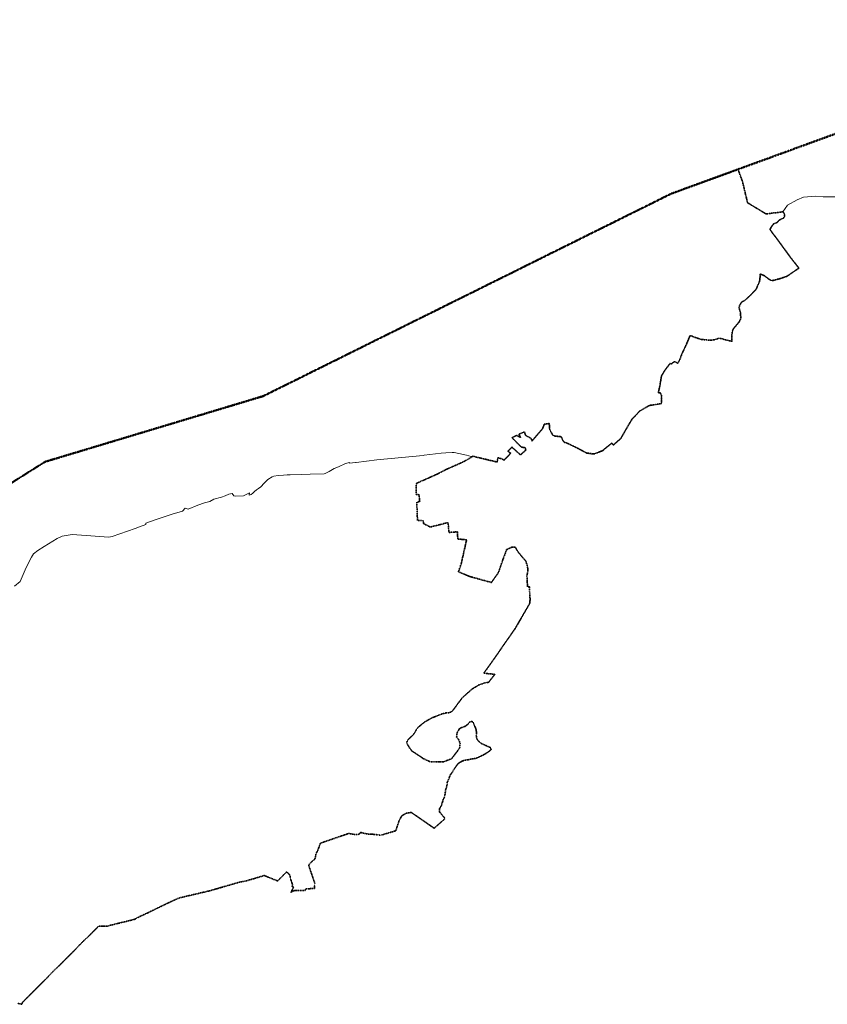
# Model space of a CAD drawing. Extents: x 5459987 to 5506369, y 5959610 to 5991660.
# Tile 47 of 51: x 5467189 to 5474295, y 5976956 to 5985614. Entities that reach past the tile are written whole.
import ezdxf

# ---------------------------------------------------------------- set-up
doc = ezdxf.new("R2010")
doc.units = 0
doc.linetypes.add('DWUKROPK4-3', pattern=[3.48, 2, -0.46, 0.05, -0.46, 0.05, -0.46])
doc.linetypes.add('KROPK3-2', pattern=[2.49, 1.5, -0.47, 0.05, -0.47])
doc.layers.get('0').update_dxf_attribs({"linetype": 'CONTINUOUS'})
for name, color, linetype, lineweight in [('GEPPGG', 7, 'CONTINUOUS', 18), ('GEPPGW', 7, 'CONTINUOUS', 18), ('GESJEW', 7, 'CONTINUOUS', 35), ('GESJPO', 7, 'CONTINUOUS', 50), ('GESOZN', 7, 'CONTINUOUS', 18)]:
    doc.layers.add(name, color=color, linetype=linetype, lineweight=lineweight)

# ---------------------------------------------------------------- blocks, each defined once
blk = doc.blocks.new('GEPPGG1_1')
at = {"color": 0}
blk.add_lwpolyline([(0, 0.25), (0.077254, 0.237764), (0.146946, 0.202254), (0.202254, 0.146946), (0.237764, 0.077254), (0.25, 0), (0.237764, -0.077254), (0.202254, -0.146946), (0.146946, -0.202254), (0.077254, -0.237764), (0, -0.25), (-0.077254, -0.237764), (-0.146946, -0.202254), (-0.202254, -0.146946), (-0.237764, -0.077254), (-0.25, 0), (-0.237764, 0.077254), (-0.202254, 0.146946), (-0.146946, 0.202254), (-0.077254, 0.237764)], close=True, dxfattribs=at)
blk = doc.blocks.new('GEPPGG1_2')
blk.add_hatch(color=0).paths.add_polyline_path([(0, -0.045), (0.013906, -0.042798), (0.02645, -0.036406), (0.036406, -0.02645), (0.042798, -0.013906), (0.045, 0), (0.042798, 0.013906), (0.036406, 0.02645), (0.02645, 0.036406), (0.013906, 0.042798), (0, 0.045), (-0.013906, 0.042798), (-0.02645, 0.036406), (-0.036406, 0.02645), (-0.042798, 0.013906), (-0.045, 0), (-0.042798, -0.013906), (-0.036406, -0.02645), (-0.02645, -0.036406), (-0.013906, -0.042798)])
blk = doc.blocks.new('GEPPGW1_1')
at = {"color": 0}
blk.add_lwpolyline([(0, 0.25), (0.077254, 0.237764), (0.146946, 0.202254), (0.202254, 0.146946), (0.237764, 0.077254), (0.25, 0), (0.237764, -0.077254), (0.202254, -0.146946), (0.146946, -0.202254), (0.077254, -0.237764), (0, -0.25), (-0.077254, -0.237764), (-0.146946, -0.202254), (-0.202254, -0.146946), (-0.237764, -0.077254), (-0.25, 0), (-0.237764, 0.077254), (-0.202254, 0.146946), (-0.146946, 0.202254), (-0.077254, 0.237764)], close=True, dxfattribs=at)

msp = doc.modelspace()

# ---------------------------------------------------------------- linework, layer by layer
at = {"layer": 'GESJEW', "color": 252, "linetype": 'KROPK3-2', "lineweight": 35, "elevation": 10.2}
msp.add_lwpolyline([(5467171.2, 5976965.5), (5467206.1, 5976956.2), (5467214.3, 5976974.9), (5467323.8, 5977083.6), (5467371.1, 5977130.7), (5467486.5, 5977248.2), (5467563.5, 5977323.3), (5467566.7, 5977326.4), (5467571.7, 5977330.4), (5467750.8, 5977512.6), (5467828.8, 5977587.7), (5467874.6, 5977635.4), (5467881.7, 5977642.7), (5467959, 5977643.8), (5468197, 5977702.3), (5468250.2, 5977729.8), (5468321.2, 5977762.9), (5468330.4, 5977767.2), (5468428.7, 5977815.4), (5468562.1, 5977878.4), (5468580.6, 5977887.2), (5468614.7, 5977896.5), (5468859.5, 5977953.9), (5469123, 5978029.8), (5469182.3, 5978041.2), (5469340.7, 5978088.3), (5469434.7, 5978049.9), (5469459.4, 5978041), (5469537.5, 5978119.5), (5469565.7, 5978093.9), (5469569.7, 5978062.3), (5469573.8, 5978053.3), (5469589.5, 5978008.9), (5469586.8, 5977992.3), (5469599.6, 5977985.4), (5469574.2, 5977940.7), (5469604.5, 5977955.2), (5469658.2, 5977957), (5469700.4, 5977957.7), (5469700.5, 5977969.2), (5469732.8, 5977972), (5469781.9, 5977975.3), (5469785.2, 5978009.2), (5469786.1, 5978018.7), (5469731.7, 5978177.5), (5469741.5, 5978194.4), (5469786.1, 5978233.8), (5469797.6, 5978282), (5469811.8, 5978310), (5469834.8, 5978371.7), (5469853, 5978379.3), (5470068.6, 5978453), (5470083, 5978457.9), (5470132.4, 5978449.6), (5470173.4, 5978450.7), (5470189.3, 5978466.9), (5470242.8, 5978454.2), (5470296.3, 5978450.8), (5470342.7, 5978446.3), (5470366.2, 5978442.2), (5470440, 5978464.8), (5470498.2, 5978482.2), (5470521.4, 5978553.9), (5470526.2, 5978568.5), (5470550.5, 5978613.4), (5470590.8, 5978636.9), (5470634.6, 5978642.9), (5470835.9, 5978504.4), (5470932.3, 5978589.4), (5470883.5, 5978646.4), (5470881.3, 5978669.7), (5470883, 5978676.1), (5470899.4, 5978704.3), (5470916.3, 5978759.2), (5470926.1, 5978777.4), (5470927.6, 5978785.9), (5470931.5, 5978801.8), (5470936.6, 5978841.9), (5470943.6, 5978862.9), (5470948.2, 5978884.5), (5470951.5, 5978909.6), (5470959.8, 5978926.1), (5470977.1, 5978971.5), (5470995.8, 5978998.1), (5471013.8, 5979028.3), (5471048.3, 5979074.6), (5471079.9, 5979093.4), (5471099, 5979100.4), (5471136.3, 5979106.5), (5471174.1, 5979114.4), (5471207.8, 5979119.7), (5471268.3, 5979149.1), (5471277.9, 5979153.6), (5471319.1, 5979180.1), (5471336.6, 5979197.6), (5471333.4, 5979211.6), (5471250.5, 5979249.7), (5471223.4, 5979272.8), (5471210.8, 5979291.2), (5471208, 5979300.8), (5471206.6, 5979322.5), (5471208.4, 5979346.4), (5471202.9, 5979378.6), (5471177, 5979437.5), (5471169.2, 5979442.9), (5471161.6, 5979442.8), (5471152, 5979440.6), (5471131, 5979417.7), (5471107.3, 5979399.7), (5471075.1, 5979389), (5471057.6, 5979378.6), (5471044.9, 5979354.6), (5471037.8, 5979345.5), (5471033.3, 5979304.8), (5471052.5, 5979283), (5471063.2, 5979251.7), (5471061.7, 5979215.7), (5471038.1, 5979178.3), (5471031.2, 5979171.2), (5470989.1, 5979115), (5470916.3, 5979087.6), (5470800.2, 5979087), (5470793.2, 5979092.5), (5470734.9, 5979119), (5470728.3, 5979125.3), (5470640.3, 5979183.2), (5470620.8, 5979207.3), (5470595.1, 5979251.9), (5470598.2, 5979275.6), (5470650.8, 5979325), (5470667.8, 5979349.7), (5470681.6, 5979375.2), (5470699.2, 5979395.5), (5470752.3, 5979438.8), (5470812.9, 5979473.3), (5470909, 5979510.9), (5470939.8, 5979518.5), (5470960.6, 5979520), (5470968.1, 5979520.5), (5470989.3, 5979528.9), (5471003.4, 5979543), (5471042.1, 5979597.3), (5471085.2, 5979653.6), (5471171.4, 5979729.5), (5471230, 5979764.6), (5471277.4, 5979780.8), (5471300, 5979784.6), (5471315.6, 5979788.1), (5471316, 5979788.7), (5471369.2, 5979857.6), (5471272.1, 5979867.5), (5471299, 5979903.4), (5471344.2, 5979967.6), (5471392.6, 5980035.5), (5471441.2, 5980107.2), (5471486.3, 5980171.1), (5471518.2, 5980216.9), (5471547.4, 5980258.9), (5471676.1, 5980479.7), (5471680, 5980516.2), (5471675.1, 5980589), (5471673.1, 5980628.4), (5471657.1, 5980627.6), (5471651.8, 5980721.2), (5471655.6, 5980742.9), (5471660.9, 5980775), (5471656.4, 5980805.6), (5471643.4, 5980852.4), (5471610.2, 5980890), (5471605.5, 5980895.2), (5471569.6, 5980939.9), (5471551.8, 5980972.5), (5471540, 5980977.3), (5471521.8, 5980977), (5471479, 5980956.4), (5471473.6, 5980953.8), (5471463.9, 5980928.2), (5471441, 5980867.7), (5471404.5, 5980761.3), (5471395.4, 5980743.5), (5471339.1, 5980665.2), (5471148.2, 5980717.9), (5471049.8, 5980759.4), (5471073.7, 5980831.2), (5471105.8, 5980972.1), (5471121.5, 5981040.8), (5471075, 5981044.5), (5471043.3, 5981046.9), (5471041, 5981110.8), (5470967.4, 5981105.4), (5470957, 5981192.3), (5470801, 5981152.5), (5470743.4, 5981182.8), (5470738.4, 5981208.5), (5470688.5, 5981211.4), (5470683.1, 5981370.3), (5470708.7, 5981376.2), (5470702.5, 5981436.7), (5470678.2, 5981439.4), (5470678.9, 5981536.3), (5470860.7, 5981617.2), (5470940.7, 5981658.3), (5470949.8, 5981662.3), (5470979, 5981675.3), (5470981.1, 5981676.2), (5470997.6, 5981683.6), (5471097.5, 5981728.7), (5471133.2, 5981749.2), (5471152.2, 5981760), (5471176.3, 5981775.3), (5471389.7, 5981724.2), (5471397.4, 5981761.8), (5471428, 5981753.5), (5471432.8, 5981752.2), (5471450, 5981740.7), (5471464.8, 5981756.2), (5471488.2, 5981778.8), (5471509.2, 5981802.3), (5471485.3, 5981818.5), (5471519.7, 5981855.6), (5471540.2, 5981837.1), (5471595.5, 5981786.5), (5471641.6, 5981829.6), (5471638.1, 5981845.1), (5471637, 5981850), (5471603.9, 5981854.8), (5471593.3, 5981865.4), (5471576.4, 5981882.5), (5471521.2, 5981938), (5471561.5, 5981958.9), (5471595, 5981939.7), (5471582.3, 5981969.8), (5471630.3, 5981989.8), (5471639.2, 5981960.7), (5471656.5, 5981948.2), (5471683.6, 5981936.9), (5471695.3, 5981919.8), (5471695.4, 5981908.5), (5471710.2, 5981925.7), (5471733.4, 5981952.3), (5471734.3, 5981953.4), (5471788.3, 5982015.9), (5471805, 5982056.2), (5471849, 5982062.7), (5471850.2, 5982014.2), (5471878.3, 5981962.2), (5471901.6, 5981951.1), (5471916.3, 5981950.5), (5471939.7, 5981949.6), (5471942.7, 5981948.8), (5471945.9, 5981948.1), (5471948.5, 5981947.1), (5471951.4, 5981945.6), (5471954.2, 5981943.6), (5471955.8, 5981941.5), (5471957.4, 5981939.4), (5471958.8, 5981936.6), (5471966, 5981918.5), (5471969.8, 5981910.4), (5471973.9, 5981906.1), (5471983.8, 5981895.9), (5472005.4, 5981890.9), (5472098.4, 5981845.4), (5472105.4, 5981842), (5472113.3, 5981837.8), (5472133.3, 5981827), (5472152.8, 5981816.5), (5472158.3, 5981813.5), (5472174.1, 5981805), (5472176.5, 5981803.7), (5472197.2, 5981800.7), (5472239.5, 5981794.8), (5472275.4, 5981807.3), (5472322, 5981826.2), (5472331.9, 5981836.6), (5472397.8, 5981890.1), (5472413.2, 5981874.1), (5472466.9, 5981922), (5472479.9, 5981935.3), (5472547.2, 5982051.3), (5472576.3, 5982099.9), (5472608, 5982133.9), (5472646.3, 5982173.4), (5472729.2, 5982221.8), (5472834.9, 5982238.8), (5472836.5, 5982252.3), (5472837.3, 5982260), (5472837.3, 5982261.2), (5472837.1, 5982305), (5472831.3, 5982322), (5472827.4, 5982333.3), (5472820.4, 5982333.7), (5472817.5, 5982333.8), (5472812.4, 5982334.1), (5472808.5, 5982334.3), (5472821, 5982391.3), (5472823, 5982403.2), (5472823.7, 5982408), (5472827.6, 5982432), (5472835.6, 5982481.2), (5472850.6, 5982506.2), (5472866, 5982531.6), (5472912.2, 5982591.9), (5472922, 5982586.8), (5472950.2, 5982607.5), (5472973.5, 5982595.5), (5472976.1, 5982594.2), (5472979.7, 5982592.3), (5472994.7, 5982619.5), (5472998.2, 5982628.7), (5473005.3, 5982647.3), (5473007.3, 5982652.4), (5473018.9, 5982682.7), (5473027.2, 5982700.2), (5473036.6, 5982720), (5473037.9, 5982722.7), (5473039.8, 5982726.6), (5473057.9, 5982765.1), (5473088.1, 5982838), (5473130.7, 5982820.7), (5473186.8, 5982802.2), (5473276.7, 5982794.9), (5473300.2, 5982799.2), (5473305.3, 5982800.8), (5473343.4, 5982812.9), (5473370.9, 5982807.1), (5473387.3, 5982802.5), (5473425.5, 5982792), (5473446.8, 5982787.5), (5473456.3, 5982785.1), (5473455.3, 5982840.7), (5473459.7, 5982877.5), (5473469.3, 5982897.1), (5473517.7, 5982953.9), (5473534.1, 5982986), (5473530.1, 5983039.4), (5473518, 5983083.7), (5473525.7, 5983106.7), (5473540.6, 5983130.2), (5473571.2, 5983147.2), (5473618.5, 5983190.5), (5473669, 5983244.1), (5473696.4, 5983306.8), (5473702.2, 5983333), (5473704.4, 5983378), (5473741.3, 5983362.8), (5473785, 5983329.4), (5473801, 5983321.4), (5473820.4, 5983322), (5473876.2, 5983336.6), (5473939.9, 5983357.4), (5474045.5, 5983429.7), (5474001.6, 5983485), (5473963.4, 5983533.7), (5473925.5, 5983587), (5473892.1, 5983632.2), (5473840.7, 5983701.9), (5473815.6, 5983733.8), (5473790.8, 5983770.2), (5473806.7, 5983798.1), (5473822.3, 5983817.6), (5473852.5, 5983831.5), (5473874.5, 5983853.2), (5473908.8, 5983868.7), (5473918.6, 5983882.9), (5473917.2, 5983907.8), (5473904.7, 5983924.3), (5473755.7, 5983906.2), (5473593.9, 5984003.7), (5473552.9, 5984172.1), (5473548.5, 5984191.1), (5473509.4, 5984298.3), (5472921.8, 5984084.1), (5469331.6, 5982304), (5467411.9, 5981726.5), (5466988.9, 5981460.5)], dxfattribs=at)
at = {"layer": 'GESJPO', "color": 252, "linetype": 'DWUKROPK4-3', "lineweight": 50, "elevation": 10.3}
msp.add_lwpolyline([(5477118, 5985614), (5473509.4, 5984298.3), (5472921.8, 5984084.1), (5469331.6, 5982304), (5467411.9, 5981726.5), (5466988.9, 5981460.5)], dxfattribs=at)
at = {"layer": 'GESOZN', "color": 252, "linetype": 'Continuous', "lineweight": 18, "elevation": 10.1}
for points in [[(5477118, 5985614), (5473509.4, 5984298.3), (5472921.8, 5984084.1), (5469331.6, 5982304), (5467411.9, 5981726.5), (5466988.9, 5981460.5)], [(5467141.6, 5980632.1), (5467192.1, 5980672.9), (5467246.6, 5980797.3), (5467292.4, 5980887.7), (5467309.9, 5980916), (5467348.1, 5980946), (5467402.7, 5980980.8), (5467517.7, 5981051), (5467562.7, 5981073.1), (5467649.3, 5981087), (5467773, 5981078.9), (5467972.6, 5981064.7), (5468002.4, 5981069.9), (5468204.6, 5981138.7), (5468243.2, 5981153.7), (5468299.9, 5981174.1), (5468298.7, 5981188.1), (5468388.7, 5981219.4), (5468531.5, 5981265.8), (5468622.4, 5981293.3), (5468644.5, 5981319.1), (5468670.8, 5981311.2), (5468755.3, 5981344.3), (5468815.3, 5981366.2), (5468862.7, 5981378.2), (5468896, 5981399), (5468965.7, 5981415.2), (5468996.3, 5981427.3), (5469028.3, 5981442.7), (5469059.3, 5981447), (5469073.5, 5981427.3), (5469091.9, 5981423.5), (5469156.8, 5981426.3), (5469209.5, 5981453.2), (5469206.6, 5981434.1), (5469224.3, 5981439.5), (5469241.1, 5981451.2), (5469254.2, 5981464.4), (5469273.5, 5981479.6), (5469290.8, 5981492.1), (5469309.5, 5981507.6), (5469340.3, 5981539.1), (5469371.2, 5981571), (5469410.9, 5981593), (5469426.1, 5981600.8), (5469462.6, 5981606.8), (5469511.1, 5981609), (5469543.3, 5981610.4), (5469569.8, 5981611.4), (5469664.8, 5981614.8), (5469745.6, 5981617.7), (5469867, 5981621.7), (5469876.8, 5981624.3), (5469912.1, 5981640.4), (5469956.2, 5981666.6), (5469994.2, 5981681.9), (5470056.2, 5981712.6), (5470068, 5981715.1), (5470089.7, 5981720.4), (5470090.9, 5981715.5), (5470142.2, 5981720.5), (5470149.3, 5981721.6), (5470330.9, 5981743.2), (5470552.1, 5981765.3), (5470739.1, 5981782.7), (5470748, 5981784.1), (5470897, 5981801.5), (5470937.8, 5981804.9), (5470994.7, 5981808.7), (5471012.9, 5981807.6), (5471052, 5981799.1), (5471120.5, 5981783.9), (5471161.6, 5981773.2), (5471176.3, 5981775.3), (5471389.7, 5981724.2), (5471397.4, 5981761.8), (5471428, 5981753.5), (5471432.8, 5981752.2), (5471450, 5981740.7), (5471464.8, 5981756.2), (5471488.2, 5981778.8), (5471509.2, 5981802.3), (5471485.3, 5981818.5), (5471519.7, 5981855.6), (5471540.2, 5981837.1), (5471595.5, 5981786.5), (5471641.6, 5981829.6), (5471638.1, 5981845.1), (5471637, 5981850), (5471603.9, 5981854.8), (5471593.3, 5981865.4), (5471576.4, 5981882.5), (5471521.2, 5981938), (5471561.5, 5981958.9), (5471595, 5981939.7), (5471582.3, 5981969.8), (5471630.3, 5981989.8), (5471639.2, 5981960.7), (5471656.5, 5981948.2), (5471683.6, 5981936.9), (5471695.3, 5981919.8), (5471695.4, 5981908.5), (5471710.2, 5981925.7), (5471733.4, 5981952.3), (5471734.3, 5981953.4), (5471788.3, 5982015.9), (5471805, 5982056.2), (5471849, 5982062.7), (5471850.2, 5982014.2), (5471878.3, 5981962.2), (5471901.6, 5981951.1), (5471916.3, 5981950.5), (5471939.7, 5981949.6), (5471942.7, 5981948.8), (5471945.9, 5981948.1), (5471948.5, 5981947.1), (5471951.4, 5981945.6), (5471954.2, 5981943.6), (5471955.8, 5981941.5), (5471957.4, 5981939.4), (5471958.8, 5981936.6), (5471966, 5981918.5), (5471969.8, 5981910.4), (5471983.8, 5981895.9), (5472005.4, 5981890.9), (5472098.4, 5981845.4), (5472105.4, 5981842), (5472113.3, 5981837.8), (5472133.3, 5981827), (5472152.8, 5981816.5), (5472158.3, 5981813.5), (5472174.1, 5981805), (5472176.5, 5981803.7), (5472197.2, 5981800.7), (5472239.5, 5981794.8), (5472275.4, 5981807.3), (5472322, 5981826.2), (5472331.9, 5981836.6), (5472397.8, 5981890.1), (5472413.2, 5981874.1), (5472466.9, 5981922), (5472479.9, 5981935.3), (5472547.2, 5982051.3), (5472576.3, 5982099.9), (5472608, 5982133.9), (5472646.3, 5982173.4), (5472729.2, 5982221.8), (5472834.9, 5982238.8), (5472836.5, 5982252.3), (5472837.3, 5982260), (5472837.3, 5982261.2), (5472837.1, 5982305), (5472831.3, 5982322), (5472827.4, 5982333.3), (5472820.4, 5982333.7), (5472817.5, 5982333.8), (5472812.4, 5982334.1), (5472808.5, 5982334.3), (5472821, 5982391.3), (5472823, 5982403.2), (5472823.7, 5982408), (5472827.6, 5982432), (5472835.6, 5982481.2), (5472850.6, 5982506.2), (5472866, 5982531.6), (5472912.2, 5982591.9), (5472922, 5982586.8), (5472950.2, 5982607.5), (5472973.5, 5982595.5), (5472976.1, 5982594.2), (5472979.7, 5982592.3), (5472994.7, 5982619.5), (5472998.2, 5982628.7), (5473005.3, 5982647.3), (5473007.3, 5982652.4), (5473018.9, 5982682.7), (5473027.2, 5982700.2), (5473036.6, 5982720), (5473037.9, 5982722.7), (5473039.8, 5982726.6), (5473057.9, 5982765.1), (5473088.1, 5982838), (5473130.7, 5982820.7), (5473186.8, 5982802.2), (5473276.7, 5982794.9), (5473300.2, 5982799.2), (5473305.3, 5982800.8), (5473343.4, 5982812.9), (5473370.9, 5982807.1), (5473387.3, 5982802.5), (5473425.5, 5982792), (5473446.8, 5982787.5), (5473456.3, 5982785.1), (5473455.3, 5982840.7), (5473459.7, 5982877.5), (5473469.3, 5982897.1), (5473517.7, 5982953.9), (5473534.1, 5982986), (5473530.1, 5983039.4), (5473518, 5983083.7), (5473525.7, 5983106.7), (5473540.6, 5983130.2), (5473571.2, 5983147.2), (5473618.5, 5983190.5), (5473669, 5983244.1), (5473696.4, 5983306.8), (5473702.2, 5983333), (5473704.4, 5983378), (5473741.3, 5983362.8), (5473785, 5983329.4), (5473801, 5983321.4), (5473820.4, 5983322), (5473876.2, 5983336.6), (5473939.9, 5983357.4), (5474045.5, 5983429.7), (5474001.6, 5983485), (5473963.4, 5983533.7), (5473925.5, 5983587), (5473892.1, 5983632.2), (5473840.7, 5983701.9), (5473815.6, 5983733.8), (5473790.8, 5983770.2), (5473806.7, 5983798.1), (5473822.3, 5983817.6), (5473852.5, 5983831.5), (5473874.5, 5983853.2), (5473908.8, 5983868.7), (5473918.6, 5983882.9), (5473917.2, 5983907.8), (5473904.7, 5983924.3), (5473945.2, 5983983.9), (5474030.5, 5984029.2), (5474086.8, 5984052.6), (5474191.9, 5984063.2), (5474259.3, 5984055), (5474372, 5984056.7)]]:
    msp.add_lwpolyline(points, dxfattribs=at)

# ---------------------------------------------------------------- block references
at = {"layer": 'GEPPGG', "color": 252, "linetype": 'Continuous', "lineweight": 18}
for name, p in [('GEPPGG1_2', (5473548.5, 5984191.1, 10.2)), ('GEPPGG1_2', (5473552.9, 5984172.1, 10.2)), ('GEPPGG1_2', (5473593.9, 5984003.7, 10.2)), ('GEPPGG1_2', (5473755.7, 5983906.2, 10.2)), ('GEPPGG1_1', (5473874.5, 5983853.2, 10.2)), ('GEPPGG1_2', (5473904.7, 5983924.3, 10.2)), ('GEPPGG1_1', (5473908.8, 5983868.7, 10.2)), ('GEPPGG1_1', (5473917.2, 5983907.8, 10.2)), ('GEPPGG1_1', (5473918.6, 5983882.9, 10.2)), ('GEPPGG1_1', (5473790.8, 5983770.2, 10.2)), ('GEPPGG1_2', (5473806.7, 5983798.1, 10.2)), ('GEPPGG1_1', (5473822.3, 5983817.6, 10.2)), ('GEPPGG1_2', (5473852.5, 5983831.5, 10.2)), ('GEPPGG1_1', (5473815.6, 5983733.8, 10.2)), ('GEPPGG1_2', (5473840.7, 5983701.9, 10.2)), ('GEPPGG1_1', (5473892.1, 5983632.2, 10.2)), ('GEPPGG1_1', (5473925.5, 5983587, 10.2)), ('GEPPGG1_2', (5473963.4, 5983533.7, 10.2)), ('GEPPGG1_1', (5474001.6, 5983485, 10.2)), ('GEPPGG1_1', (5474045.5, 5983429.7, 10.2)), ('GEPPGG1_1', (5473702.2, 5983333, 10.2)), ('GEPPGG1_1', (5473704.4, 5983378, 10.2)), ('GEPPGG1_1', (5473741.3, 5983362.8, 10.2)), ('GEPPGG1_2', (5473785, 5983329.4, 10.2)), ('GEPPGG1_2', (5473801, 5983321.4, 10.2)), ('GEPPGG1_2', (5473820.4, 5983322, 10.2)), ('GEPPGG1_1', (5473876.2, 5983336.6, 10.2)), ('GEPPGG1_1', (5473939.9, 5983357.4, 10.2)), ('GEPPGG1_1', (5473669, 5983244.1, 10.2)), ('GEPPGG1_1', (5473696.4, 5983306.8, 10.2)), ('GEPPGG1_1', (5473571.2, 5983147.2, 10.2)), ('GEPPGG1_1', (5473618.5, 5983190.5, 10.2)), ('GEPPGG1_1', (5473518, 5983083.7, 10.2)), ('GEPPGG1_2', (5473525.7, 5983106.7, 10.2)), ('GEPPGG1_1', (5473540.6, 5983130.2, 10.2)), ('GEPPGG1_1', (5473530.1, 5983039.4, 10.2)), ('GEPPGG1_1', (5473534.1, 5982986, 10.2)), ('GEPPGG1_1', (5473469.3, 5982897.1, 10.2)), ('GEPPGG1_1', (5473517.7, 5982953.9, 10.2)), ('GEPPGG1_1', (5473088.1, 5982838, 10.2)), ('GEPPGG1_1', (5473130.7, 5982820.7, 10.2)), ('GEPPGG1_1', (5473186.8, 5982802.2, 10.2)), ('GEPPGG1_1', (5473300.2, 5982799.2, 10.2)), ('GEPPGG1_1', (5473305.3, 5982800.8, 10.2)), ('GEPPGG1_1', (5473343.4, 5982812.9, 10.2)), ('GEPPGG1_1', (5473370.9, 5982807.1, 10.2)), ('GEPPGG1_1', (5473387.3, 5982802.5, 10.2)), ('GEPPGG1_1', (5473455.3, 5982840.7, 10.2)), ('GEPPGG1_1', (5473459.7, 5982877.5, 10.2)), ('GEPPGG1_1', (5473036.6, 5982720, 10.2)), ('GEPPGG1_1', (5473037.9, 5982722.7, 10.2)), ('GEPPGG1_1', (5473039.8, 5982726.6, 10.2)), ('GEPPGG1_1', (5473057.9, 5982765.1, 10.2)), ('GEPPGG1_1', (5473276.7, 5982794.9, 10.2)), ('GEPPGG1_1', (5473425.5, 5982792, 10.2)), ('GEPPGG1_1', (5473446.8, 5982787.5, 10.2)), ('GEPPGG1_1', (5473456.3, 5982785.1, 10.2)), ('GEPPGG1_1', (5472998.2, 5982628.7, 10.2)), ('GEPPGG1_1', (5473005.3, 5982647.3, 10.2)), ('GEPPGG1_1', (5473007.3, 5982652.4, 10.2)), ('GEPPGG1_1', (5473018.9, 5982682.7, 10.2)), ('GEPPGG1_1', (5473027.2, 5982700.2, 10.2)), ('GEPPGG1_1', (5472912.2, 5982591.9, 10.2)), ('GEPPGG1_1', (5472922, 5982586.8, 10.2)), ('GEPPGG1_1', (5472950.2, 5982607.5, 10.2)), ('GEPPGG1_1', (5472973.5, 5982595.5, 10.2)), ('GEPPGG1_1', (5472976.1, 5982594.2, 10.2)), ('GEPPGG1_1', (5472979.7, 5982592.3, 10.2)), ('GEPPGG1_1', (5472994.7, 5982619.5, 10.2)), ('GEPPGG1_1', (5472835.6, 5982481.2, 10.2)), ('GEPPGG1_1', (5472850.6, 5982506.2, 10.2)), ('GEPPGG1_1', (5472866, 5982531.6, 10.2)), ('GEPPGG1_1', (5472821, 5982391.3, 10.2)), ('GEPPGG1_1', (5472823, 5982403.2, 10.2)), ('GEPPGG1_1', (5472823.7, 5982408, 10.2)), ('GEPPGG1_1', (5472827.6, 5982432, 10.2)), ('GEPPGG1_1', (5472808.5, 5982334.3, 10.2)), ('GEPPGG1_1', (5472812.4, 5982334.1, 10.2)), ('GEPPGG1_1', (5472817.5, 5982333.8, 10.2)), ('GEPPGG1_1', (5472820.4, 5982333.7, 10.2)), ('GEPPGG1_1', (5472827.4, 5982333.3, 10.2)), ('GEPPGG1_1', (5472831.3, 5982322, 10.2)), ('GEPPGG1_1', (5472837.1, 5982305, 10.2)), ('GEPPGG1_1', (5472729.2, 5982221.8, 10.2)), ('GEPPGG1_1', (5472834.9, 5982238.8, 10.2)), ('GEPPGG1_1', (5472836.5, 5982252.3, 10.2)), ('GEPPGG1_1', (5472837.3, 5982261.2, 10.2)), ('GEPPGG1_1', (5472837.3, 5982260, 10.2)), ('GEPPGG1_1', (5472608, 5982133.9, 10.2)), ('GEPPGG1_1', (5472646.3, 5982173.4, 10.2)), ('GEPPGG1_1', (5471805, 5982056.2, 10.2)), ('GEPPGG1_1', (5471849, 5982062.7, 10.2)), ('GEPPGG1_1', (5472547.2, 5982051.3, 10.2)), ('GEPPGG1_1', (5472576.3, 5982099.9, 10.2)), ('GEPPGG1_1', (5471521.2, 5981938, 10.2)), ('GEPPGG1_1', (5471561.5, 5981958.9, 10.2)), ('GEPPGG1_1', (5471582.3, 5981969.8, 10.2)), ('GEPPGG1_1', (5471595, 5981939.7, 10.2)), ('GEPPGG1_1', (5471630.3, 5981989.8, 10.2)), ('GEPPGG1_1', (5471639.2, 5981960.7, 10.2)), ('GEPPGG1_1', (5471656.5, 5981948.2, 10.2)), ('GEPPGG1_1', (5471683.6, 5981936.9, 10.2)), ('GEPPGG1_1', (5471733.4, 5981952.3, 10.2)), ('GEPPGG1_1', (5471734.3, 5981953.4, 10.2)), ('GEPPGG1_1', (5471788.3, 5982015.9, 10.2)), ('GEPPGG1_1', (5471850.2, 5982014.2, 10.2)), ('GEPPGG1_1', (5471878.3, 5981962.2, 10.2)), ('GEPPGG1_1', (5471901.6, 5981951.1, 10.2)), ('GEPPGG1_1', (5471916.3, 5981950.5, 10.2)), ('GEPPGG1_1', (5471939.7, 5981949.6, 10.2)), ('GEPPGG1_1', (5471942.7, 5981948.8, 10.2)), ('GEPPGG1_1', (5471945.9, 5981948.1, 10.2)), ('GEPPGG1_1', (5471948.5, 5981947.1, 10.2)), ('GEPPGG1_1', (5471951.4, 5981945.6, 10.2)), ('GEPPGG1_1', (5471954.2, 5981943.6, 10.2)), ('GEPPGG1_1', (5471955.8, 5981941.5, 10.2)), ('GEPPGG1_1', (5471957.4, 5981939.4, 10.2)), ('GEPPGG1_1', (5471958.8, 5981936.6, 10.2)), ('GEPPGG1_1', (5472479.9, 5981935.3, 10.2)), ('GEPPGG1_1', (5471519.7, 5981855.6, 10.2)), ('GEPPGG1_1', (5471576.4, 5981882.5, 10.2)), ('GEPPGG1_1', (5471593.3, 5981865.4, 10.2)), ('GEPPGG1_1', (5471603.9, 5981854.8, 10.2)), ('GEPPGG1_1', (5471637, 5981850, 10.2)), ('GEPPGG1_1', (5471695.3, 5981919.8, 10.2)), ('GEPPGG1_1', (5471695.4, 5981908.5, 10.2)), ('GEPPGG1_1', (5471710.2, 5981925.7, 10.2)), ('GEPPGG1_1', (5471966, 5981918.5, 10.2)), ('GEPPGG1_1', (5471969.8, 5981910.4, 10.2)), ('GEPPGG1_1', (5471973.9, 5981906.1, 10.2)), ('GEPPGG1_1', (5471983.8, 5981895.9, 10.2)), ('GEPPGG1_1', (5472005.4, 5981890.9, 10.2)), ('GEPPGG1_1', (5472397.8, 5981890.1, 10.2)), ('GEPPGG1_1', (5472413.2, 5981874.1, 10.2)), ('GEPPGG1_1', (5472466.9, 5981922, 10.2)), ('GEPPGG1_1', (5471152.2, 5981760, 10.2)), ('GEPPGG1_1', (5471176.3, 5981775.3, 10.2)), ('GEPPGG1_1', (5471397.4, 5981761.8, 10.2)), ('GEPPGG1_1', (5471485.3, 5981818.5, 10.2)), ('GEPPGG1_1', (5471488.2, 5981778.8, 10.2)), ('GEPPGG1_1', (5471509.2, 5981802.3, 10.2)), ('GEPPGG1_1', (5471540.2, 5981837.1, 10.2)), ('GEPPGG1_1', (5471595.5, 5981786.5, 10.2)), ('GEPPGG1_1', (5471638.1, 5981845.1, 10.2)), ('GEPPGG1_1', (5471641.6, 5981829.6, 10.2)), ('GEPPGG1_1', (5472098.4, 5981845.4, 10.2)), ('GEPPGG1_1', (5472105.4, 5981842, 10.2)), ('GEPPGG1_1', (5472113.3, 5981837.8, 10.2)), ('GEPPGG1_1', (5472133.3, 5981827, 10.2)), ('GEPPGG1_1', (5472152.8, 5981816.5, 10.2)), ('GEPPGG1_1', (5472158.3, 5981813.5, 10.2)), ('GEPPGG1_1', (5472174.1, 5981805, 10.2)), ('GEPPGG1_1', (5472176.5, 5981803.7, 10.2)), ('GEPPGG1_1', (5472197.2, 5981800.7, 10.2)), ('GEPPGG1_1', (5472239.5, 5981794.8, 10.2)), ('GEPPGG1_1', (5472275.4, 5981807.3, 10.2)), ('GEPPGG1_1', (5472322, 5981826.2, 10.2)), ('GEPPGG1_1', (5472331.9, 5981836.6, 10.2)), ('GEPPGG1_1', (5470979, 5981675.3, 10.2)), ('GEPPGG1_1', (5470981.1, 5981676.2, 10.2)), ('GEPPGG1_1', (5470997.6, 5981683.6, 10.2)), ('GEPPGG1_1', (5471097.5, 5981728.7, 10.2)), ('GEPPGG1_1', (5471133.2, 5981749.2, 10.2)), ('GEPPGG1_1', (5471389.7, 5981724.2, 10.2)), ('GEPPGG1_1', (5471428, 5981753.5, 10.2)), ('GEPPGG1_1', (5471432.8, 5981752.2, 10.2)), ('GEPPGG1_1', (5471450, 5981740.7, 10.2)), ('GEPPGG1_1', (5471464.8, 5981756.2, 10.2)), ('GEPPGG1_1', (5470860.7, 5981617.2, 10.2)), ('GEPPGG1_1', (5470940.7, 5981658.3, 10.2)), ('GEPPGG1_1', (5470949.8, 5981662.3, 10.2)), ('GEPPGG1_1', (5470678.9, 5981536.3, 10.2)), ('GEPPGG1_1', (5470678.2, 5981439.4, 10.2)), ('GEPPGG1_1', (5470702.5, 5981436.7, 10.2)), ('GEPPGG1_1', (5470683.1, 5981370.3, 10.2)), ('GEPPGG1_1', (5470708.7, 5981376.2, 10.2)), ('GEPPGG1_1', (5470688.5, 5981211.4, 10.2)), ('GEPPGG1_1', (5470738.4, 5981208.5, 10.2)), ('GEPPGG1_1', (5470743.4, 5981182.8, 10.2)), ('GEPPGG1_1', (5470957, 5981192.3, 10.2)), ('GEPPGG1_1', (5470801, 5981152.5, 10.2)), ('GEPPGG1_1', (5470967.4, 5981105.4, 10.2)), ('GEPPGG1_1', (5471041, 5981110.8, 10.2)), ('GEPPGG1_1', (5471043.3, 5981046.9, 10.2)), ('GEPPGG1_1', (5471075, 5981044.5, 10.2)), ('GEPPGG1_1', (5471121.5, 5981040.8, 10.2)), ('GEPPGG1_1', (5471105.8, 5980972.1, 10.2)), ('GEPPGG1_1', (5471463.9, 5980928.2, 10.2)), ('GEPPGG1_1', (5471473.6, 5980953.8, 10.2)), ('GEPPGG1_1', (5471479, 5980956.4, 10.2)), ('GEPPGG1_1', (5471521.8, 5980977, 10.2)), ('GEPPGG1_1', (5471540, 5980977.3, 10.2)), ('GEPPGG1_1', (5471551.8, 5980972.5, 10.2)), ('GEPPGG1_1', (5471569.6, 5980939.9, 10.2)), ('GEPPGG1_1', (5471605.5, 5980895.2, 10.2)), ('GEPPGG1_1', (5471073.7, 5980831.2, 10.2)), ('GEPPGG1_1', (5471441, 5980867.7, 10.2)), ('GEPPGG1_1', (5471610.2, 5980890, 10.2)), ('GEPPGG1_1', (5471643.4, 5980852.4, 10.2)), ('GEPPGG1_1', (5471049.8, 5980759.4, 10.2)), ('GEPPGG1_1', (5471395.4, 5980743.5, 10.2)), ('GEPPGG1_1', (5471404.5, 5980761.3, 10.2)), ('GEPPGG1_1', (5471651.8, 5980721.2, 10.2)), ('GEPPGG1_1', (5471655.6, 5980742.9, 10.2)), ('GEPPGG1_1', (5471656.4, 5980805.6, 10.2)), ('GEPPGG1_1', (5471660.9, 5980775, 10.2)), ('GEPPGG1_1', (5471148.2, 5980717.9, 10.2)), ('GEPPGG1_1', (5471339.1, 5980665.2, 10.2)), ('GEPPGG1_1', (5471657.1, 5980627.6, 10.2)), ('GEPPGG1_1', (5471673.1, 5980628.4, 10.2)), ('GEPPGG1_1', (5471675.1, 5980589, 10.2)), ('GEPPGG1_1', (5471676.1, 5980479.7, 10.2)), ('GEPPGG1_1', (5471680, 5980516.2, 10.2)), ('GEPPGG1_1', (5471518.2, 5980216.9, 10.2)), ('GEPPGG1_1', (5471547.4, 5980258.9, 10.2)), ('GEPPGG1_1', (5471486.3, 5980171.1, 10.2)), ('GEPPGG1_1', (5471392.6, 5980035.5, 10.2)), ('GEPPGG1_1', (5471441.2, 5980107.2, 10.2)), ('GEPPGG1_1', (5471344.2, 5979967.6, 10.2)), ('GEPPGG1_1', (5471272.1, 5979867.5, 10.2)), ('GEPPGG1_1', (5471299, 5979903.4, 10.2)), ('GEPPGG1_1', (5471369.2, 5979857.6, 10.2)), ('GEPPGG1_2', (5471277.4, 5979780.8, 10.2)), ('GEPPGG1_2', (5471300, 5979784.6, 10.2)), ('GEPPGG1_1', (5471315.6, 5979788.1, 10.2)), ('GEPPGG1_1', (5471316, 5979788.7, 10.2)), ('GEPPGG1_2', (5471171.4, 5979729.5, 10.2)), ('GEPPGG1_2', (5471230, 5979764.6, 10.2)), ('GEPPGG1_2', (5471042.1, 5979597.3, 10.2)), ('GEPPGG1_2', (5471085.2, 5979653.6, 10.2)), ('GEPPGG1_2', (5470909, 5979510.9, 10.2)), ('GEPPGG1_2', (5470939.8, 5979518.5, 10.2)), ('GEPPGG1_2', (5470960.6, 5979520, 10.2)), ('GEPPGG1_2', (5470968.1, 5979520.5, 10.2)), ('GEPPGG1_2', (5470989.3, 5979528.9, 10.2)), ('GEPPGG1_2', (5471003.4, 5979543, 10.2)), ('GEPPGG1_2', (5470752.3, 5979438.8, 10.2)), ('GEPPGG1_2', (5470812.9, 5979473.3, 10.2)), ('GEPPGG1_2', (5471152, 5979440.6, 10.2)), ('GEPPGG1_2', (5471161.6, 5979442.8, 10.2)), ('GEPPGG1_2', (5471169.2, 5979442.9, 10.2)), ('GEPPGG1_2', (5471177, 5979437.5, 10.2)), ('GEPPGG1_2', (5470667.8, 5979349.7, 10.2)), ('GEPPGG1_2', (5470681.6, 5979375.2, 10.2)), ('GEPPGG1_2', (5470699.2, 5979395.5, 10.2)), ('GEPPGG1_2', (5471037.8, 5979345.5, 10.2)), ('GEPPGG1_2', (5471044.9, 5979354.6, 10.2)), ('GEPPGG1_2', (5471057.6, 5979378.6, 10.2)), ('GEPPGG1_2', (5471075.1, 5979389, 10.2)), ('GEPPGG1_2', (5471107.3, 5979399.7, 10.2)), ('GEPPGG1_2', (5471131, 5979417.7, 10.2)), ('GEPPGG1_2', (5471202.9, 5979378.6, 10.2)), ('GEPPGG1_2', (5471208.4, 5979346.4, 10.2)), ('GEPPGG1_2', (5470595.1, 5979251.9, 10.2)), ('GEPPGG1_2', (5470598.2, 5979275.6, 10.2)), ('GEPPGG1_2', (5470650.8, 5979325, 10.2)), ('GEPPGG1_2', (5471033.3, 5979304.8, 10.2)), ('GEPPGG1_2', (5471052.5, 5979283, 10.2)), ('GEPPGG1_2', (5471063.2, 5979251.7, 10.2)), ('GEPPGG1_2', (5471206.6, 5979322.5, 10.2)), ('GEPPGG1_2', (5471208, 5979300.8, 10.2)), ('GEPPGG1_2', (5471210.8, 5979291.2, 10.2)), ('GEPPGG1_2', (5471223.4, 5979272.8, 10.2)), ('GEPPGG1_2', (5471250.5, 5979249.7, 10.2)), ('GEPPGG1_2', (5470620.8, 5979207.3, 10.2)), ('GEPPGG1_2', (5470640.3, 5979183.2, 10.2)), ('GEPPGG1_2', (5471031.2, 5979171.2, 10.2)), ('GEPPGG1_2', (5471038.1, 5979178.3, 10.2)), ('GEPPGG1_2', (5471061.7, 5979215.7, 10.2)), ('GEPPGG1_2', (5471319.1, 5979180.1, 10.2)), ('GEPPGG1_2', (5471333.4, 5979211.6, 10.2)), ('GEPPGG1_2', (5471336.6, 5979197.6, 10.2)), ('GEPPGG1_2', (5470728.3, 5979125.3, 10.2)), ('GEPPGG1_2', (5470734.9, 5979119, 10.2)), ('GEPPGG1_2', (5470793.2, 5979092.5, 10.2)), ('GEPPGG1_2', (5470800.2, 5979087, 10.2)), ('GEPPGG1_2', (5470916.3, 5979087.6, 10.2)), ('GEPPGG1_2', (5470989.1, 5979115, 10.2)), ('GEPPGG1_2', (5471079.9, 5979093.4, 10.2)), ('GEPPGG1_2', (5471099, 5979100.4, 10.2)), ('GEPPGG1_2', (5471136.3, 5979106.5, 10.2)), ('GEPPGG1_2', (5471174.1, 5979114.4, 10.2)), ('GEPPGG1_2', (5471207.8, 5979119.7, 10.2)), ('GEPPGG1_2', (5471268.3, 5979149.1, 10.2)), ('GEPPGG1_2', (5471277.9, 5979153.6, 10.2)), ('GEPPGG1_2', (5470995.8, 5978998.1, 10.2)), ('GEPPGG1_2', (5471013.8, 5979028.3, 10.2)), ('GEPPGG1_2', (5471048.3, 5979074.6, 10.2)), ('GEPPGG1_2', (5470951.5, 5978909.6, 10.2)), ('GEPPGG1_2', (5470959.8, 5978926.1, 10.2)), ('GEPPGG1_2', (5470977.1, 5978971.5, 10.2)), ('GEPPGG1_2', (5470936.6, 5978841.9, 10.2)), ('GEPPGG1_2', (5470943.6, 5978862.9, 10.2)), ('GEPPGG1_2', (5470948.2, 5978884.5, 10.2)), ('GEPPGG1_2', (5470916.3, 5978759.2, 10.2)), ('GEPPGG1_2', (5470926.1, 5978777.4, 10.2)), ('GEPPGG1_2', (5470927.6, 5978785.9, 10.2)), ('GEPPGG1_2', (5470931.5, 5978801.8, 10.2)), ('GEPPGG1_2', (5470881.3, 5978669.7, 10.2)), ('GEPPGG1_2', (5470883, 5978676.1, 10.2)), ('GEPPGG1_2', (5470883.5, 5978646.4, 10.2)), ('GEPPGG1_2', (5470899.4, 5978704.3, 10.2)), ('GEPPGG1_2', (5470526.2, 5978568.5, 10.2)), ('GEPPGG1_2', (5470550.5, 5978613.4, 10.2)), ('GEPPGG1_2', (5470590.8, 5978636.9, 10.2)), ('GEPPGG1_2', (5470634.6, 5978642.9, 10.2)), ('GEPPGG1_2', (5470932.3, 5978589.4, 10.2)), ('GEPPGG1_2', (5470498.2, 5978482.2, 10.2)), ('GEPPGG1_2', (5470521.4, 5978553.9, 10.2)), ('GEPPGG1_2', (5470835.9, 5978504.4, 10.2)), ('GEPPGG1_2', (5470068.6, 5978453, 10.2)), ('GEPPGG1_2', (5470083, 5978457.9, 10.2)), ('GEPPGG1_2', (5470132.4, 5978449.6, 10.2)), ('GEPPGG1_2', (5470173.4, 5978450.7, 10.2)), ('GEPPGG1_2', (5470189.3, 5978466.9, 10.2)), ('GEPPGG1_2', (5470242.8, 5978454.2, 10.2)), ('GEPPGG1_2', (5470296.3, 5978450.8, 10.2)), ('GEPPGG1_2', (5470342.7, 5978446.3, 10.2)), ('GEPPGG1_2', (5470366.2, 5978442.2, 10.2)), ('GEPPGG1_2', (5470440, 5978464.8, 10.2)), ('GEPPGG1_2', (5469811.8, 5978310, 10.2)), ('GEPPGG1_2', (5469834.8, 5978371.7, 10.2)), ('GEPPGG1_2', (5469853, 5978379.3, 10.2)), ('GEPPGG1_2', (5469786.1, 5978233.8, 10.2)), ('GEPPGG1_2', (5469797.6, 5978282, 10.2)), ('GEPPGG1_2', (5469731.7, 5978177.5, 10.2)), ('GEPPGG1_2', (5469741.5, 5978194.4, 10.2)), ('GEPPGG1_1', (5469182.3, 5978041.2, 10.2)), ('GEPPGG1_1', (5469340.7, 5978088.3, 10.2)), ('GEPPGG1_2', (5469434.7, 5978049.9, 10.2)), ('GEPPGG1_2', (5469459.4, 5978041, 10.2)), ('GEPPGG1_2', (5469537.5, 5978119.5, 10.2)), ('GEPPGG1_2', (5469565.7, 5978093.9, 10.2)), ('GEPPGG1_2', (5469569.7, 5978062.3, 10.2)), ('GEPPGG1_2', (5469573.8, 5978053.3, 10.2)), ('GEPPGG1_1', (5468859.5, 5977953.9, 10.2)), ('GEPPGG1_1', (5469123, 5978029.8, 10.2)), ('GEPPGG1_2', (5469586.8, 5977992.3, 10.2)), ('GEPPGG1_2', (5469589.5, 5978008.9, 10.2)), ('GEPPGG1_2', (5469599.6, 5977985.4, 10.2)), ('GEPPGG1_1', (5469604.5, 5977955.2, 10.2)), ('GEPPGG1_2', (5469658.2, 5977957, 10.2)), ('GEPPGG1_1', (5469700.4, 5977957.7, 10.2)), ('GEPPGG1_1', (5469700.5, 5977969.2, 10.2)), ('GEPPGG1_1', (5469732.8, 5977972, 10.2)), ('GEPPGG1_1', (5469781.9, 5977975.3, 10.2)), ('GEPPGG1_1', (5469785.2, 5978009.2, 10.2)), ('GEPPGG1_1', (5469786.1, 5978018.7, 10.2)), ('GEPPGG1_2', (5468562.1, 5977878.4, 10.2)), ('GEPPGG1_1', (5468580.6, 5977887.2, 10.2)), ('GEPPGG1_2', (5468614.7, 5977896.5, 10.2)), ('GEPPGG1_1', (5469574.2, 5977940.7, 10.2)), ('GEPPGG1_1', (5468428.7, 5977815.4, 10.2)), ('GEPPGG1_1', (5468197, 5977702.3, 10.2)), ('GEPPGG1_2', (5468250.2, 5977729.8, 10.2)), ('GEPPGG1_2', (5468321.2, 5977762.9, 10.2)), ('GEPPGG1_1', (5468330.4, 5977767.2, 10.2)), ('GEPPGG1_2', (5467874.6, 5977635.4, 10.2)), ('GEPPGG1_1', (5467881.7, 5977642.7, 10.2)), ('GEPPGG1_1', (5467959, 5977643.8, 10.2)), ('GEPPGG1_2', (5467828.8, 5977587.7, 10.2)), ('GEPPGG1_1', (5467750.8, 5977512.6, 10.2)), ('GEPPGG1_2', (5467563.5, 5977323.3, 10.2)), ('GEPPGG1_2', (5467566.7, 5977326.4, 10.2)), ('GEPPGG1_1', (5467571.7, 5977330.4, 10.2)), ('GEPPGG1_1', (5467486.5, 5977248.2, 10.2)), ('GEPPGG1_1', (5467371.1, 5977130.7, 10.2)), ('GEPPGG1_2', (5467323.8, 5977083.6, 10.2)), ('GEPPGG1_1', (5467206.1, 5976956.2, 10.2)), ('GEPPGG1_1', (5467214.3, 5976974.9, 10.2))]:
    msp.add_blockref(name, p, dxfattribs=at)
at = {"layer": 'GEPPGW', "color": 252, "linetype": 'Continuous', "lineweight": 18}
for p in [(5473509.4, 5984298.3, 10.2), (5472921.8, 5984084.1, 10.2), (5469331.6, 5982304, 10.2), (5467411.9, 5981726.5, 10.2)]:
    msp.add_blockref('GEPPGW1_1', p, dxfattribs=at)

doc.saveas('drawing.dxf')
